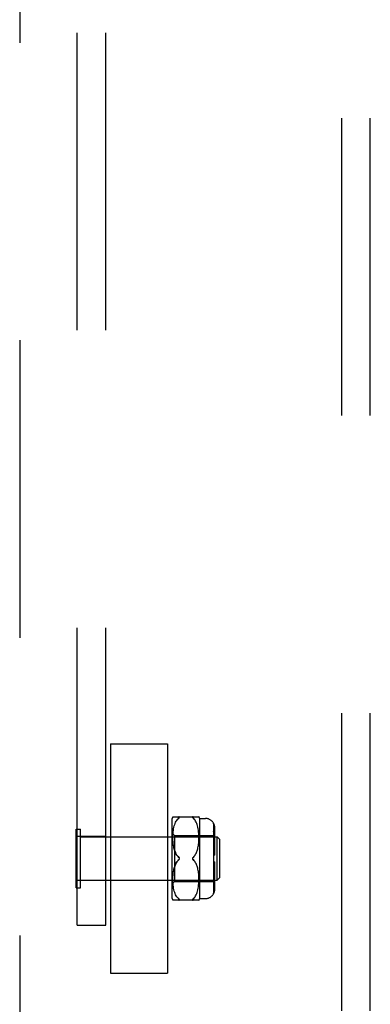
# Model space of a CAD drawing. Header units: inches. Extents: x 0 to 236, y 0 to 153.
# Tile 60 of 95: x 132.86 to 134.39, y 49.66 to 53.95. Entities that reach past the tile are written whole.
import ezdxf

# ---------------------------------------------------------------- set-up
doc = ezdxf.new("R2010")
doc.units = ezdxf.units.IN
doc.header["$LTSCALE"] = 12.986111
doc.header["$MEASUREMENT"] = 0
doc.linetypes.add('HIDDEN', pattern=[0.2, 0.1, -0.1])
doc.layers.add('DEFAULT_2', color=8, linetype='HIDDEN')
doc.layers.add('SUBPANELS', color=7, linetype='CONTINUOUS')

msp = doc.modelspace()

# ---------------------------------------------------------------- linework, layer by layer
at = {"layer": 'DEFAULT_2', "color": 8, "linetype": 'HIDDEN'}
for p, q in [((132.8633, 91.5115), (132.8633, 18.5415)), ((133.1143, 50), (133.1143, 56.189)), ((133.2393, 50), (133.2393, 56.189)), ((133.2593, 50.7916), (133.5093, 50.7916)), ((133.2593, 50.7916), (133.2593, 49.7916)), ((133.5093, 50.7916), (133.5093, 49.7916)), ((133.5293, 50.1166), (133.5293, 50.4666)), ((133.5324, 50.4735), (133.6462, 50.4735)), ((133.5445, 50.4495), (133.5469, 50.4541)), ((133.5468, 50.454), (133.5494, 50.4582)), ((133.5494, 50.4582), (133.5521, 50.462)), ((133.555, 50.4654), (133.558, 50.4685)), ((133.5601, 50.4708), (133.5597, 50.4703)), ((133.62, 50.4691), (133.6207, 50.4685)), ((133.6207, 50.4685), (133.6236, 50.4655)), ((133.6265, 50.462), (133.6237, 50.4655)), ((133.6292, 50.4583), (133.6265, 50.4621)), ((133.6318, 50.4541), (133.6292, 50.4583)), ((133.6341, 50.4496), (133.6317, 50.4541)), ((133.6493, 50.4666), (133.6743, 50.4666)), ((133.6493, 50.4666), (133.6493, 50.1166)), ((133.1103, 50.4196), (133.1283, 50.4196)), ((133.1103, 50.1636), (133.1103, 50.4196)), ((133.1283, 50.1636), (133.1283, 50.4196)), ((133.533, 50.4001), (133.5337, 50.4076)), ((133.5337, 50.4074), (133.5346, 50.4147)), ((133.5346, 50.4145), (133.5357, 50.4215)), ((133.5357, 50.4213), (133.537, 50.4278)), ((133.537, 50.4277), (133.5386, 50.4339)), ((133.5386, 50.4337), (133.5404, 50.4395)), ((133.5403, 50.4393), (133.5423, 50.4447)), ((133.5423, 50.4446), (133.5445, 50.4496)), ((133.6363, 50.4447), (133.6341, 50.4496)), ((133.6383, 50.4394), (133.6363, 50.4448)), ((133.6401, 50.4338), (133.6383, 50.4396)), ((133.6416, 50.4278), (133.64, 50.4339)), ((133.643, 50.4214), (133.6416, 50.4279)), ((133.6441, 50.4146), (133.6429, 50.4216)), ((133.6449, 50.4076), (133.644, 50.4149)), ((133.6456, 50.4004), (133.6449, 50.4078)), ((133.7093, 50.446), (133.7093, 50.1373)), ((133.7093, 50.4132), (133.7143, 50.4132)), ((133.7143, 50.4258), (133.7143, 50.3882)), ((133.2393, 50.3881), (133.1143, 50.3881)), ((133.1283, 50.3856), (133.7253, 50.3856)), ((133.2593, 50.3866), (133.5093, 50.3866)), ((133.5293, 50.4016), (133.5393, 50.3916)), ((133.5324, 50.3855), (133.5326, 50.393)), ((133.5325, 50.3784), (133.5324, 50.3858)), ((133.5327, 50.3717), (133.5325, 50.3787)), ((133.5326, 50.3928), (133.5331, 50.4004)), ((133.533, 50.3652), (133.5326, 50.3719)), ((133.5335, 50.3591), (133.533, 50.3654)), ((133.5393, 50.3916), (133.7093, 50.3916)), ((133.5393, 50.3916), (133.5393, 50.1916)), ((133.6451, 50.3595), (133.6457, 50.3658)), ((133.646, 50.3931), (133.6456, 50.4006)), ((133.6456, 50.3657), (133.646, 50.3723)), ((133.6462, 50.3859), (133.646, 50.3933)), ((133.646, 50.3721), (133.6462, 50.3791)), ((133.6462, 50.3789), (133.6462, 50.3861)), ((133.7093, 50.3882), (133.7143, 50.3882)), ((133.7093, 50.367), (133.7143, 50.367)), ((133.7143, 50.3759), (133.7143, 50.3066)), ((133.7353, 50.3756), (133.7253, 50.3856)), ((133.7253, 50.3828), (133.7253, 50.3856)), ((133.7253, 50.1976), (133.7253, 50.3856)), ((133.7353, 50.3756), (133.7353, 50.2076)), ((133.5342, 50.3533), (133.5335, 50.3592)), ((133.535, 50.3479), (133.5342, 50.3534)), ((133.5358, 50.3429), (133.5349, 50.348)), ((133.5368, 50.3382), (133.5358, 50.3429)), ((133.5379, 50.3337), (133.5368, 50.3382)), ((133.5391, 50.3295), (133.5379, 50.3338)), ((133.5404, 50.3254), (133.5391, 50.3295)), ((133.6352, 50.3178), (133.6369, 50.3218)), ((133.6368, 50.3217), (133.6383, 50.3258)), ((133.6383, 50.3257), (133.6397, 50.3299)), ((133.6396, 50.3298), (133.6408, 50.3342)), ((133.6408, 50.3341), (133.6419, 50.3386)), ((133.6419, 50.3386), (133.6429, 50.3434)), ((133.6429, 50.3433), (133.6438, 50.3485)), ((133.6437, 50.3484), (133.6445, 50.3539)), ((133.6445, 50.3538), (133.6452, 50.3597)), ((133.5454, 50.3138), (133.5474, 50.3101)), ((133.5599, 50.2942), (133.5595, 50.2948)), ((133.5595, 50.2884), (133.5599, 50.289)), ((133.5606, 50.2916), (133.5606, 50.2923)), ((133.5606, 50.291), (133.5606, 50.2916)), ((133.6196, 50.2954), (133.6191, 50.2948)), ((133.6237, 50.2835), (133.6207, 50.2866)), ((133.629, 50.2767), (133.6265, 50.2802)), ((133.629, 50.3065), (133.6313, 50.3102)), ((133.6313, 50.3102), (133.6334, 50.314)), ((133.6334, 50.3139), (133.6352, 50.3179)), ((133.7093, 50.3066), (133.7143, 50.3066)), ((133.5342, 50.2298), (133.535, 50.2353)), ((133.5349, 50.2352), (133.5358, 50.2404)), ((133.5358, 50.2403), (133.5368, 50.2451)), ((133.5368, 50.245), (133.5379, 50.2495)), ((133.5379, 50.2495), (133.5391, 50.2537)), ((133.5419, 50.2618), (133.5435, 50.2656)), ((133.6313, 50.273), (133.629, 50.2767)), ((133.6334, 50.2693), (133.6313, 50.2731)), ((133.6352, 50.2654), (133.6334, 50.2693)), ((133.6369, 50.2615), (133.6352, 50.2654)), ((133.6383, 50.2575), (133.6368, 50.2615)), ((133.6397, 50.2533), (133.6383, 50.2575)), ((133.6408, 50.2491), (133.6396, 50.2534)), ((133.6419, 50.2446), (133.6408, 50.2491)), ((133.6429, 50.2398), (133.6419, 50.2447)), ((133.6438, 50.2348), (133.6429, 50.2399)), ((133.6445, 50.2294), (133.6437, 50.2349)), ((133.7143, 50.2766), (133.7093, 50.2766)), ((133.7143, 50.2766), (133.7143, 50.2074)), ((133.2393, 50.1951), (133.1143, 50.1951)), ((133.1283, 50.1976), (133.7253, 50.1976)), ((133.2593, 50.1966), (133.5093, 50.1966)), ((133.5324, 50.1975), (133.5325, 50.2048)), ((133.5326, 50.1902), (133.5324, 50.1977)), ((133.5325, 50.2046), (133.5327, 50.2116)), ((133.5326, 50.2114), (133.533, 50.2181)), ((133.533, 50.2179), (133.5335, 50.2242)), ((133.5335, 50.224), (133.5342, 50.2299)), ((133.6452, 50.2236), (133.6445, 50.2295)), ((133.6457, 50.2174), (133.6451, 50.2237)), ((133.646, 50.211), (133.6456, 50.2176)), ((133.6462, 50.2042), (133.646, 50.2111)), ((133.646, 50.1899), (133.6462, 50.1973)), ((133.6462, 50.1971), (133.6462, 50.2044)), ((133.7093, 50.2163), (133.7143, 50.2163)), ((133.7093, 50.195), (133.7143, 50.195)), ((133.7143, 50.195), (133.7143, 50.1575)), ((133.7353, 50.2076), (133.7253, 50.1976)), ((133.1103, 50.1636), (133.1283, 50.1636)), ((133.5293, 50.1816), (133.5393, 50.1916)), ((133.5331, 50.1829), (133.5326, 50.1904)), ((133.5337, 50.1756), (133.533, 50.1831)), ((133.5346, 50.1685), (133.5337, 50.1758)), ((133.5357, 50.1618), (133.5346, 50.1688)), ((133.537, 50.1554), (133.5357, 50.162)), ((133.5386, 50.1494), (133.537, 50.1556)), ((133.5404, 50.1438), (133.5386, 50.1495)), ((133.5393, 50.1916), (133.7093, 50.1916)), ((133.6383, 50.1437), (133.6401, 50.1495)), ((133.64, 50.1493), (133.6416, 50.1555)), ((133.6416, 50.1553), (133.643, 50.1619)), ((133.6429, 50.1617), (133.6441, 50.1686)), ((133.644, 50.1684), (133.6449, 50.1756)), ((133.6449, 50.1754), (133.6456, 50.1828)), ((133.6456, 50.1826), (133.646, 50.1901)), ((133.7093, 50.17), (133.7143, 50.17)), ((133.6462, 50.1098), (133.5324, 50.1098)), ((133.5423, 50.1385), (133.5403, 50.1439)), ((133.5445, 50.1336), (133.5423, 50.1386)), ((133.5469, 50.1291), (133.5445, 50.1337)), ((133.5494, 50.125), (133.5468, 50.1292)), ((133.5521, 50.1212), (133.5494, 50.125)), ((133.555, 50.1178), (133.5521, 50.1212)), ((133.555, 50.1178), (133.558, 50.1148)), ((133.5592, 50.1135), (133.5597, 50.1129)), ((133.6207, 50.1148), (133.6236, 50.1178)), ((133.6265, 50.1212), (133.6292, 50.125)), ((133.6292, 50.1249), (133.6318, 50.1291)), ((133.6317, 50.1291), (133.6341, 50.1337)), ((133.6341, 50.1336), (133.6363, 50.1385)), ((133.6363, 50.1384), (133.6383, 50.1438)), ((133.6493, 50.1166), (133.6743, 50.1166)), ((133.1143, 50), (133.2393, 50)), ((133.2593, 49.7916), (133.5093, 49.7916))]:
    msp.add_line(p, q, dxfattribs=at)
for points in [[(133.558, 50.4685), (133.555, 50.4654), (133.5521, 50.462)], [(133.5601, 50.4708), (133.5604, 50.4713), (133.5606, 50.4717), (133.5606, 50.4721), (133.5606, 50.4725), (133.5604, 50.4728), (133.5601, 50.473), (133.5597, 50.4732), (133.5592, 50.4734), (133.5586, 50.4735), (133.558, 50.4735)], [(133.558, 50.4685), (133.5587, 50.4691), (133.5592, 50.4697), (133.5597, 50.4703)], [(133.5592, 50.4734), (133.5597, 50.4732), (133.5601, 50.473), (133.5604, 50.4728), (133.5606, 50.4725), (133.5606, 50.4721), (133.5606, 50.4717), (133.5604, 50.4713), (133.5601, 50.4708)], [(133.6207, 50.4735), (133.62, 50.4735), (133.6194, 50.4734), (133.6189, 50.4732), (133.6185, 50.473), (133.6182, 50.4728), (133.6181, 50.4725), (133.618, 50.4721), (133.6181, 50.4717), (133.6183, 50.4713), (133.6186, 50.4708), (133.619, 50.4703), (133.6194, 50.4697)], [(133.62, 50.4691), (133.6194, 50.4697), (133.6189, 50.4703), (133.6185, 50.4708), (133.6182, 50.4713), (133.6181, 50.4718), (133.618, 50.4722), (133.6181, 50.4725), (133.6183, 50.4728), (133.6186, 50.4731), (133.619, 50.4732), (133.6194, 50.4734), (133.62, 50.4735)], [(133.7093, 50.4453), (133.7104, 50.4431), (133.7114, 50.4408), (133.7123, 50.4384), (133.713, 50.4359), (133.7136, 50.4333), (133.714, 50.4307), (133.7143, 50.4282), (133.7143, 50.4258)], [(133.7143, 50.4258), (133.7143, 50.4277), (133.7141, 50.4297), (133.7139, 50.4318), (133.7135, 50.4338), (133.713, 50.4359), (133.7125, 50.4379), (133.7118, 50.4398), (133.711, 50.4417), (133.7102, 50.4435), (133.7093, 50.4453)], [(133.713, 50.4042), (133.7123, 50.406), (133.7114, 50.4077), (133.7104, 50.4093), (133.7093, 50.4109)], [(133.713, 50.383), (133.7125, 50.3844), (133.7118, 50.3858), (133.711, 50.3871), (133.7102, 50.3884), (133.7093, 50.3896)], [(133.713, 50.4042), (133.7136, 50.4024), (133.714, 50.4006), (133.7143, 50.3988), (133.7143, 50.3971)], [(133.713, 50.383), (133.7135, 50.3816), (133.7139, 50.3801), (133.7141, 50.3787), (133.7143, 50.3773), (133.7143, 50.3759)], [(133.5404, 50.3254), (133.5419, 50.3215), (133.5435, 50.3176)], [(133.558, 50.2966), (133.555, 50.2997), (133.5522, 50.3029), (133.5497, 50.3064), (133.5474, 50.3101), (133.5454, 50.3138), (133.5435, 50.3176), (133.5419, 50.3215)], [(133.5522, 50.2803), (133.5497, 50.2768), (133.5474, 50.2732), (133.5454, 50.2694), (133.5435, 50.2656), (133.5419, 50.2617), (133.5404, 50.2578), (133.5391, 50.2537)], [(133.5454, 50.2694), (133.5474, 50.2732), (133.5497, 50.2768), (133.5522, 50.2803), (133.555, 50.2835), (133.558, 50.2866)], [(133.5522, 50.303), (133.555, 50.2997), (133.558, 50.2966)], [(133.558, 50.2966), (133.5586, 50.296), (133.5591, 50.2954), (133.5595, 50.2948), (133.5599, 50.2942), (133.5602, 50.2936), (133.5604, 50.2929), (133.5606, 50.2923)], [(133.5591, 50.2954), (133.5586, 50.296), (133.558, 50.2966)], [(133.558, 50.2866), (133.5586, 50.2872), (133.5591, 50.2878)], [(133.5606, 50.291), (133.5604, 50.2903), (133.5602, 50.2897), (133.5599, 50.289), (133.5595, 50.2884), (133.5591, 50.2878), (133.5586, 50.2872)], [(133.6187, 50.2942), (133.6184, 50.2936), (133.6182, 50.2929), (133.6181, 50.2923), (133.618, 50.2916)], [(133.618, 50.2916), (133.6181, 50.291), (133.6182, 50.2903), (133.6184, 50.2897), (133.6187, 50.289), (133.6191, 50.2884), (133.6196, 50.2878), (133.6201, 50.2872), (133.6207, 50.2866)], [(133.6187, 50.2942), (133.6191, 50.2948), (133.6196, 50.2954), (133.6201, 50.296), (133.6207, 50.2966)], [(133.6207, 50.2866), (133.6201, 50.2872), (133.6196, 50.2878), (133.6191, 50.2884), (133.6187, 50.289)], [(133.629, 50.3065), (133.6265, 50.303), (133.6237, 50.2997), (133.6207, 50.2966)], [(133.6207, 50.2866), (133.6237, 50.2835), (133.6264, 50.2802)], [(133.7143, 50.2074), (133.7143, 50.2056), (133.714, 50.2039), (133.7136, 50.202), (133.713, 50.2002), (133.7123, 50.1984), (133.7114, 50.1967), (133.7104, 50.1951), (133.7093, 50.1936)], [(133.7143, 50.1861), (133.7143, 50.1848), (133.7141, 50.1833), (133.7139, 50.1819), (133.7135, 50.1805), (133.713, 50.179), (133.7125, 50.1776), (133.7118, 50.1762), (133.711, 50.1749), (133.7102, 50.1736), (133.7093, 50.1724)], [(133.7143, 50.1575), (133.7143, 50.155), (133.714, 50.1525), (133.7136, 50.1499), (133.713, 50.1474), (133.7123, 50.1449), (133.7114, 50.1424), (133.7104, 50.1401), (133.7093, 50.138)], [(133.7093, 50.138), (133.7102, 50.1397), (133.711, 50.1415), (133.7118, 50.1434), (133.7125, 50.1454), (133.713, 50.1474), (133.7135, 50.1494), (133.7139, 50.1515), (133.7141, 50.1535), (133.7143, 50.1555), (133.7143, 50.1575)], [(133.5592, 50.1135), (133.5586, 50.1141), (133.558, 50.1148)], [(133.558, 50.1098), (133.5587, 50.1098), (133.5592, 50.1099), (133.5597, 50.11), (133.5601, 50.1102), (133.5604, 50.1104), (133.5606, 50.1107), (133.5606, 50.1111), (133.5606, 50.1115), (133.5604, 50.112), (133.5601, 50.1124)], [(133.5597, 50.113), (133.5601, 50.1124), (133.5604, 50.1119), (133.5606, 50.1115), (133.5606, 50.1111), (133.5606, 50.1107), (133.5604, 50.1104), (133.5601, 50.1102), (133.5597, 50.11), (133.5592, 50.1099)], [(133.6207, 50.1148), (133.62, 50.1141), (133.6194, 50.1135), (133.6189, 50.1129), (133.6185, 50.1124), (133.6182, 50.1119), (133.6181, 50.1115), (133.618, 50.1111), (133.6181, 50.1107), (133.6183, 50.1104), (133.6186, 50.1102), (133.619, 50.11), (133.6194, 50.1099), (133.62, 50.1098), (133.6207, 50.1098)], [(133.62, 50.1098), (133.6194, 50.1099), (133.6189, 50.11), (133.6185, 50.1102), (133.6182, 50.1105), (133.6181, 50.1108), (133.618, 50.1111), (133.6181, 50.1115), (133.6183, 50.112), (133.6186, 50.1125), (133.619, 50.113), (133.6194, 50.1135)], [(133.6265, 50.1212), (133.6237, 50.1178), (133.6207, 50.1148)]]:
    msp.add_lwpolyline(points, dxfattribs=at)
for centre, radius, start, end in [((133.5857, 50.4453), 0.0603, 151.9212, 159.2516), ((133.593, 50.4453), 0.0603, 20.7484, 28.0821), ((133.6743, 50.4266), 0.04, 28.955, 90), ((133.5857, 50.138), 0.0603, 200.7484, 208.0788), ((133.593, 50.138), 0.0603, 331.9179, 339.2516), ((133.6743, 50.1566), 0.04, 270, 331.045)]:
    msp.add_arc(centre, radius, start, end, dxfattribs=at)
at = {"layer": 'SUBPANELS', "color": 8, "linetype": 'HIDDEN'}
for p, q in [((134.2696, 21.0578), (134.2696, 88.9953)), ((134.3946, 21.0578), (134.3946, 88.9953))]:
    msp.add_line(p, q, dxfattribs=at)

doc.saveas('drawing.dxf')
